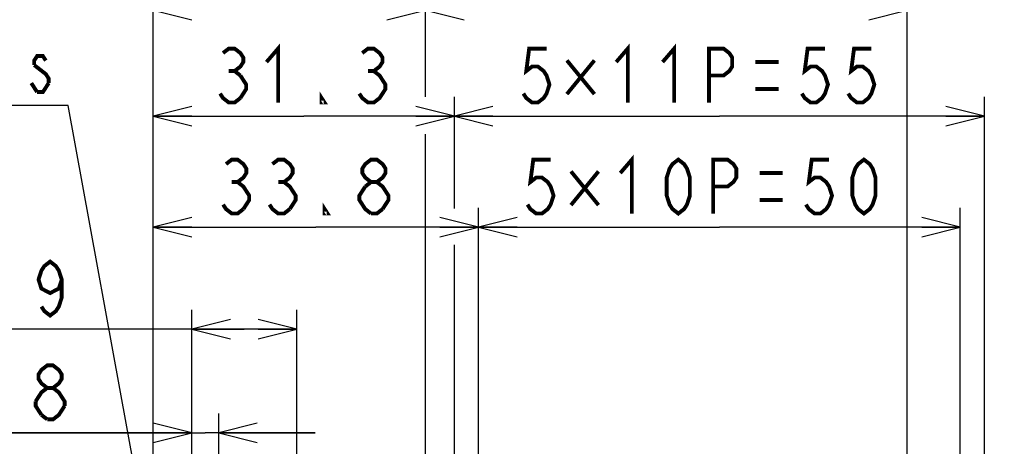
# Model space of a CAD drawing. Extents: x 28 to 410, y 34 to 287.
# Tile 29 of 33: x 236 to 287, y 186 to 208. Entities that reach past the tile are written whole.
import ezdxf

# ---------------------------------------------------------------- set-up
doc = ezdxf.new("R2010")
doc.units = 0
doc.header["$LTSCALE"] = 23.1
doc.layers.get('0').update_dxf_attribs({"linetype": 'CONTINUOUS'})
doc.layers.add('ALL_DIM', color=7, linetype='CONTINUOUS')
doc.layers.add('ALL_NOTE', color=7, linetype='CONTINUOUS')
doc.dimstyles.get("Standard").update_dxf_attribs({"dimtxt": 2.5, "dimasz": 2.5, "dimexe": 1.25, "dimexo": 0.625, "dimtad": 1, "dimcen": 2.5, "dimazin": 3, "dimtfac": 1, "dimtmove": 0, "dimatfit": 3})

# ---------------------------------------------------------------- blocks, each defined once
blk = doc.blocks.new('_OPEN')
at = {"color": 0, "linetype": 'BYBLOCK'}
for p, q in [((0, 0), (-1, 0.25)), ((-1, -0.25), (0, 0)), ((-1, 0), (0, 0))]:
    blk.add_line(p, q, dxfattribs=at)
blk = doc.blocks.new('*D24')
at = {"layer": 'ALL_DIM', "color": 2, "linetype": 'CONTINUOUS'}
for p, q in [((244.896, 174.153), (244.896, 187.951)), ((246.296, 161.153), (246.296, 187.951)), ((244.896, 186.951), (231.525, 186.951)), ((231.525, 186.951), (245.596, 186.951)), ((251.296, 186.951), (245.596, 186.951)), ((246.296, 186.951), (251.296, 186.951))]:
    blk.add_line(p, q, dxfattribs=at)
at = {"layer": 'ALL_DIM', "color": 2, "linetype": 'CONTINUOUS', "xscale": 2, "yscale": 2, "zscale": 2}
blk.add_blockref('_OPEN', (244.896, 186.951), dxfattribs=at)
at = {"layer": 'ALL_DIM', "color": 2, "linetype": 'CONTINUOUS', "xscale": 2, "yscale": 2, "zscale": 2, "rotation": 180}
blk.add_blockref('_OPEN', (246.296, 186.951), dxfattribs=at)
blk = doc.blocks.new('*D25')
at = {"layer": 'ALL_DIM', "color": 2, "linetype": 'CONTINUOUS'}
for p, q in [((244.896, 174.153), (244.896, 193.338)), ((250.346, 174.153), (250.346, 193.338)), ((247.621, 192.338), (229.117, 192.338)), ((244.896, 192.338), (247.621, 192.338)), ((250.346, 192.338), (247.621, 192.338))]:
    blk.add_line(p, q, dxfattribs=at)
at = {"layer": 'ALL_DIM', "color": 2, "linetype": 'CONTINUOUS', "xscale": 2, "yscale": 2, "zscale": 2, "rotation": 180}
blk.add_blockref('_OPEN', (244.896, 192.338), dxfattribs=at)
at = {"layer": 'ALL_DIM', "color": 2, "linetype": 'CONTINUOUS', "xscale": 2, "yscale": 2, "zscale": 2}
blk.add_blockref('_OPEN', (250.346, 192.338), dxfattribs=at)
blk = doc.blocks.new('*D34')
at = {"layer": 'ALL_DIM', "color": 2, "linetype": 'CONTINUOUS'}
for p, q in [((259.771, 164.931), (259.771, 198.631)), ((284.771, 164.931), (284.771, 198.631)), ((259.771, 197.631), (272.271, 197.631)), ((284.771, 197.631), (272.271, 197.631))]:
    blk.add_line(p, q, dxfattribs=at)
at = {"layer": 'ALL_DIM', "color": 2, "linetype": 'CONTINUOUS', "xscale": 2, "yscale": 2, "zscale": 2, "rotation": 180}
blk.add_blockref('_OPEN', (259.771, 197.631), dxfattribs=at)
at = {"layer": 'ALL_DIM', "color": 2, "linetype": 'CONTINUOUS', "xscale": 2, "yscale": 2, "zscale": 2}
blk.add_blockref('_OPEN', (284.771, 197.631), dxfattribs=at)
blk = doc.blocks.new('*D35')
at = {"layer": 'ALL_DIM', "color": 2, "linetype": 'CONTINUOUS'}
for p, q in [((258.521, 198.672), (258.521, 204.391)), ((286.021, 170.181), (286.021, 204.391)), ((258.521, 203.391), (272.271, 203.391)), ((286.021, 203.391), (272.271, 203.391)), ((258.521, 170.181), (258.521, 196.657))]:
    blk.add_line(p, q, dxfattribs=at)
at = {"layer": 'ALL_DIM', "color": 2, "linetype": 'CONTINUOUS', "xscale": 2, "yscale": 2, "zscale": 2, "rotation": 180}
blk.add_blockref('_OPEN', (258.521, 203.391), dxfattribs=at)
at = {"layer": 'ALL_DIM', "color": 2, "linetype": 'CONTINUOUS', "xscale": 2, "yscale": 2, "zscale": 2}
blk.add_blockref('_OPEN', (286.021, 203.391), dxfattribs=at)
blk = doc.blocks.new('*D36')
at = {"layer": 'ALL_DIM', "color": 2, "linetype": 'CONTINUOUS'}
for p, q in [((257.021, 204.39), (257.021, 209.881)), ((282.021, 177.431), (282.021, 209.881)), ((257.021, 208.881), (269.521, 208.881)), ((282.021, 208.881), (269.521, 208.881)), ((257.021, 177.431), (257.021, 202.429))]:
    blk.add_line(p, q, dxfattribs=at)
at = {"layer": 'ALL_DIM', "color": 2, "linetype": 'CONTINUOUS', "xscale": 2, "yscale": 2, "zscale": 2, "rotation": 180}
blk.add_blockref('_OPEN', (257.021, 208.881), dxfattribs=at)
at = {"layer": 'ALL_DIM', "color": 2, "linetype": 'CONTINUOUS', "xscale": 2, "yscale": 2, "zscale": 2}
blk.add_blockref('_OPEN', (282.021, 208.881), dxfattribs=at)
blk = doc.blocks.new('*D37')
at = {"layer": 'ALL_DIM', "color": 2, "linetype": 'CONTINUOUS'}
for p, q in [((242.896, 135.453), (242.896, 209.881)), ((257.021, 204.39), (257.021, 209.881)), ((242.896, 208.881), (249.958, 208.881)), ((257.021, 208.881), (249.958, 208.881)), ((257.021, 177.431), (257.021, 202.457))]:
    blk.add_line(p, q, dxfattribs=at)
at = {"layer": 'ALL_DIM', "color": 2, "linetype": 'CONTINUOUS', "xscale": 2, "yscale": 2, "zscale": 2, "rotation": 180}
blk.add_blockref('_OPEN', (242.896, 208.881), dxfattribs=at)
at = {"layer": 'ALL_DIM', "color": 2, "linetype": 'CONTINUOUS', "xscale": 2, "yscale": 2, "zscale": 2}
blk.add_blockref('_OPEN', (257.021, 208.881), dxfattribs=at)
blk = doc.blocks.new('*D38')
at = {"layer": 'ALL_DIM', "color": 2, "linetype": 'CONTINUOUS'}
for p, q in [((242.896, 135.453), (242.896, 204.391)), ((258.521, 198.59), (258.521, 204.391)), ((242.896, 203.391), (250.708, 203.391)), ((258.521, 203.391), (250.708, 203.391)), ((258.521, 170.181), (258.521, 196.711))]:
    blk.add_line(p, q, dxfattribs=at)
at = {"layer": 'ALL_DIM', "color": 2, "linetype": 'CONTINUOUS', "xscale": 2, "yscale": 2, "zscale": 2, "rotation": 180}
blk.add_blockref('_OPEN', (242.896, 203.391), dxfattribs=at)
at = {"layer": 'ALL_DIM', "color": 2, "linetype": 'CONTINUOUS', "xscale": 2, "yscale": 2, "zscale": 2}
blk.add_blockref('_OPEN', (258.521, 203.391), dxfattribs=at)
blk = doc.blocks.new('*D39')
at = {"layer": 'ALL_DIM', "color": 2, "linetype": 'CONTINUOUS'}
for p, q in [((242.896, 135.453), (242.896, 198.631)), ((259.771, 164.931), (259.771, 198.631)), ((242.896, 197.631), (251.333, 197.631)), ((259.771, 197.631), (251.333, 197.631))]:
    blk.add_line(p, q, dxfattribs=at)
at = {"layer": 'ALL_DIM', "color": 2, "linetype": 'CONTINUOUS', "xscale": 2, "yscale": 2, "zscale": 2, "rotation": 180}
blk.add_blockref('_OPEN', (242.896, 197.631), dxfattribs=at)
at = {"layer": 'ALL_DIM', "color": 2, "linetype": 'CONTINUOUS', "xscale": 2, "yscale": 2, "zscale": 2}
blk.add_blockref('_OPEN', (259.771, 197.631), dxfattribs=at)
blk = doc.blocks.new('*D40')
at = {"layer": 'ALL_DIM', "color": 2, "linetype": 'CONTINUOUS'}
for p, q in [((242.896, 135.453), (242.896, 215.91)), ((294.381, 164.931), (294.381, 215.91)), ((242.896, 214.91), (268.638, 214.91)), ((294.381, 214.91), (268.638, 214.91))]:
    blk.add_line(p, q, dxfattribs=at)
at = {"layer": 'ALL_DIM', "color": 2, "linetype": 'CONTINUOUS', "xscale": 2, "yscale": 2, "zscale": 2, "rotation": 180}
blk.add_blockref('_OPEN', (242.896, 214.91), dxfattribs=at)
at = {"layer": 'ALL_DIM', "color": 2, "linetype": 'CONTINUOUS', "xscale": 2, "yscale": 2, "zscale": 2}
blk.add_blockref('_OPEN', (294.381, 214.91), dxfattribs=at)
blk = doc.blocks.new('*D41')
at = {"layer": 'ALL_DIM', "color": 2, "linetype": 'CONTINUOUS'}
for p, q in [((242.896, 135.453), (242.896, 221.778)), ((293.111, 215.954), (293.111, 221.778)), ((242.896, 220.778), (268.003, 220.778)), ((293.111, 220.778), (268.003, 220.778)), ((293.111, 170.011), (293.111, 213.83))]:
    blk.add_line(p, q, dxfattribs=at)
at = {"layer": 'ALL_DIM', "color": 2, "linetype": 'CONTINUOUS', "xscale": 2, "yscale": 2, "zscale": 2, "rotation": 180}
blk.add_blockref('_OPEN', (242.896, 220.778), dxfattribs=at)
at = {"layer": 'ALL_DIM', "color": 2, "linetype": 'CONTINUOUS', "xscale": 2, "yscale": 2, "zscale": 2}
blk.add_blockref('_OPEN', (293.111, 220.778), dxfattribs=at)

msp = doc.modelspace()

# ---------------------------------------------------------------- linework, layer by layer
at = {"layer": 'ALL_DIM', "color": 2, "linetype": 'CONTINUOUS', "const_width": 0.2}
for points in [[(246.515, 206.658), (246.816, 206.891), (247.117, 206.891), (247.418, 206.658), (247.568, 206.425), (247.568, 206.191), (247.418, 205.958), (247.117, 205.725), (247.418, 205.491)], [(248.772, 206.191), (249.374, 206.891), (249.374, 204.091)], [(253.739, 206.658), (254.04, 206.891), (254.341, 206.891), (254.642, 206.658), (254.792, 206.425), (254.792, 206.191), (254.642, 205.958), (254.341, 205.725), (254.642, 205.491), (254.792, 205.258), (254.943, 205.025), (254.943, 204.791), (254.792, 204.558), (254.642, 204.325), (254.341, 204.091), (254.04, 204.091), (253.739, 204.325), (253.588, 204.558)], [(263.304, 206.891), (262.401, 206.891), (262.251, 205.725), (262.552, 205.958), (262.853, 205.958), (263.154, 205.725), (263.304, 205.491), (263.455, 205.025), (263.304, 204.558), (263.154, 204.325), (262.853, 204.091), (262.552, 204.091), (262.251, 204.325), (262.1, 204.558)], [(266.916, 206.191), (267.518, 206.891), (267.518, 204.091)], [(269.324, 206.191), (269.926, 206.891), (269.926, 204.091)], [(271.732, 204.091), (271.732, 206.891), (272.485, 206.891), (272.786, 206.658), (272.936, 206.425), (272.936, 205.958), (272.786, 205.725), (272.485, 205.491), (271.732, 205.491)], [(277.752, 206.891), (276.849, 206.891), (276.699, 205.725), (277, 205.958), (277.301, 205.958), (277.602, 205.725), (277.752, 205.491), (277.903, 205.025), (277.752, 204.558), (277.602, 204.325), (277.301, 204.091), (277, 204.091), (276.699, 204.325), (276.548, 204.558)], [(280.16, 206.891), (279.257, 206.891), (279.107, 205.725), (279.408, 205.958), (279.709, 205.958), (280.01, 205.725), (280.16, 205.491), (280.311, 205.025), (280.16, 204.558), (280.01, 204.325), (279.709, 204.091), (279.408, 204.091), (279.107, 204.325), (278.956, 204.558)], [(265.788, 206.279), (264.358, 204.529)], [(264.358, 206.279), (265.788, 204.529)], [(274.14, 206.191), (275.344, 206.191)], [(246.816, 205.725), (247.117, 205.725)], [(247.418, 205.491), (247.719, 205.025), (247.719, 204.791), (247.418, 204.325)], [(254.04, 205.725), (254.341, 205.725)], [(274.14, 204.791), (275.344, 204.791)], [(247.418, 204.325), (247.117, 204.091), (246.816, 204.091), (246.515, 204.325), (246.364, 204.558)], [(251.782, 204.091), (251.632, 204.091), (251.632, 204.325), (251.782, 204.091)], [(267.129, 200.431), (267.731, 201.131), (267.731, 198.331)], [(246.671, 200.898), (246.972, 201.131), (247.273, 201.131), (247.574, 200.898), (247.725, 200.665), (247.725, 200.431), (247.574, 200.198), (247.273, 199.965), (247.574, 199.731), (247.725, 199.498), (247.875, 199.265), (247.875, 199.031), (247.574, 198.565)], [(249.079, 200.898), (249.38, 201.131), (249.681, 201.131), (249.982, 200.898), (250.133, 200.665), (250.133, 200.431), (249.982, 200.198), (249.681, 199.965), (249.982, 199.731), (250.133, 199.498), (250.283, 199.265), (250.283, 199.031), (249.982, 198.565)], [(254.196, 199.965), (253.895, 200.198), (253.745, 200.431), (253.745, 200.665), (253.895, 200.898), (254.196, 201.131), (254.497, 201.131), (254.798, 200.898), (254.949, 200.665), (254.949, 200.431), (254.798, 200.198), (254.497, 199.965)], [(263.517, 201.131), (262.614, 201.131), (262.463, 199.965), (262.764, 200.198), (263.065, 200.198), (263.366, 199.965), (263.517, 199.731), (263.667, 199.265), (263.517, 198.798), (263.366, 198.565), (263.065, 198.331), (262.764, 198.331), (262.463, 198.565), (262.313, 198.798)], [(270.139, 198.331), (269.838, 198.565), (269.687, 198.798), (269.537, 199.265), (269.537, 200.198), (269.687, 200.665), (269.838, 200.898), (270.139, 201.131), (270.44, 200.898), (270.59, 200.665), (270.741, 200.198), (270.741, 199.265), (270.59, 198.798), (270.44, 198.565), (270.139, 198.331)], [(271.945, 198.331), (271.945, 201.131), (272.697, 201.131), (272.998, 200.898), (273.149, 200.665), (273.149, 200.198), (272.998, 199.965), (272.697, 199.731), (271.945, 199.731)], [(277.965, 201.131), (277.062, 201.131), (276.911, 199.965), (277.212, 200.198), (277.513, 200.198), (277.814, 199.965), (277.965, 199.731), (278.115, 199.265), (277.965, 198.798), (277.814, 198.565), (277.513, 198.331), (277.212, 198.331), (276.911, 198.565), (276.761, 198.798)], [(279.771, 198.331), (279.47, 198.565), (279.319, 198.798), (279.169, 199.265), (279.169, 200.198), (279.319, 200.665), (279.47, 200.898), (279.771, 201.131), (280.072, 200.898), (280.222, 200.665), (280.373, 200.198), (280.373, 199.265), (280.222, 198.798), (280.072, 198.565), (279.771, 198.331)], [(266, 200.519), (264.57, 198.769)], [(264.57, 200.519), (266, 198.769)], [(274.353, 200.431), (275.557, 200.431)], [(246.972, 199.965), (247.273, 199.965)], [(249.38, 199.965), (249.681, 199.965)], [(254.196, 198.331), (253.895, 198.565), (253.745, 198.798), (253.594, 199.031), (253.594, 199.265), (253.895, 199.731)], [(253.895, 199.731), (254.196, 199.965), (254.497, 199.965), (254.798, 199.731), (254.949, 199.498), (255.099, 199.265), (255.099, 199.031), (254.798, 198.565)], [(247.574, 198.565), (247.273, 198.331), (246.972, 198.331), (246.671, 198.565), (246.521, 198.798)], [(249.982, 198.565), (249.681, 198.331), (249.38, 198.331), (249.079, 198.565), (248.929, 198.798)], [(251.939, 198.331), (251.788, 198.331), (251.788, 198.565), (251.939, 198.331)], [(274.353, 199.031), (275.557, 199.031)], [(254.798, 198.565), (254.497, 198.331), (254.196, 198.331)], [(238.147, 194.905), (237.997, 194.438), (237.545, 194.205), (237.094, 194.438), (236.943, 194.905), (237.094, 195.371), (237.244, 195.605), (237.545, 195.838), (237.846, 195.605), (237.997, 195.371), (238.147, 194.905), (238.147, 193.971), (237.997, 193.505), (237.846, 193.271), (237.545, 193.038), (237.244, 193.271), (237.094, 193.505)], [(237.395, 189.284), (237.094, 189.518), (236.943, 189.751), (236.943, 189.984), (237.094, 190.218), (237.395, 190.451), (237.696, 190.451), (237.997, 190.218), (238.147, 189.984), (238.147, 189.751), (237.997, 189.518), (237.696, 189.284)], [(236.793, 188.584), (237.094, 189.051), (237.395, 189.284), (237.696, 189.284), (237.997, 189.051), (238.147, 188.818), (238.298, 188.584), (238.298, 188.351)], [(237.094, 187.884), (236.793, 188.351), (236.793, 188.584)], [(238.298, 188.351), (237.997, 187.884), (237.696, 187.651), (237.395, 187.651)], [(237.395, 187.651), (237.094, 187.884)]]:
    msp.add_lwpolyline(points, dxfattribs=at)
at = {"layer": 'ALL_NOTE', "color": 2, "linetype": 'CONTINUOUS'}
for p, q in [((238.224, 203.935), (204.512, 203.935)), ((238.474, 203.935), (238.224, 203.935)), ((243.858, 174.538), (238.474, 203.935))]:
    msp.add_line(p, q, dxfattribs=at)
at = {"layer": 'ALL_NOTE', "color": 2, "linetype": 'CONTINUOUS', "const_width": 0.2}
for points in [[(237.321, 206.268), (237.171, 206.502), (236.87, 206.502), (236.719, 206.268), (236.719, 206.035)], [(236.719, 206.035), (237.321, 205.568), (237.472, 205.335), (237.472, 205.102)], [(236.87, 204.635), (236.569, 205.102)], [(237.472, 205.102), (237.171, 204.635), (236.87, 204.635)]]:
    msp.add_lwpolyline(points, dxfattribs=at)

# ---------------------------------------------------------------- dimensions: what is measured, and where the dimension line sits
at = {"layer": 'ALL_DIM', "color": 2, "linetype": 'CONTINUOUS'}
for base, p1, picture, middle in [((242.895993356, 220.777898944), (293.110993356, 170.010645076), '*D41', (262.213963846, 221.477898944)), ((242.895993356, 214.910463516), (294.380993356, 164.930645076), '*D40', (265.9505014, 215.610463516)), ((242.895993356, 208.881086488), (257.020993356, 177.430645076), '*D37', (245.155958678, 209.581086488))]:
    dim = msp.add_linear_dim(base=base, p1=p1, p2=(242.895993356, 135.452505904), angle=180, dimstyle='Standard', dxfattribs=at)
    dim.commit()
    dim.dimension.update_dxf_attribs({"geometry": picture, "text_midpoint": middle, "dimtype": 128})
for base, p1, p2, picture, middle in [((282.021, 208.881), (257.021, 177.431), (282.021, 177.431), '*D36', (259.964, 209.581)), ((258.520993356, 203.391349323), (242.895993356, 135.452505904), (258.520993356, 170.180645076), '*D38', (245.762280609, 204.091349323)), ((286.021, 203.391), (258.521, 170.181), (286.021, 170.181), '*D35', (261.498, 204.091)), ((259.770993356, 197.631271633), (242.895993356, 135.452505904), (259.770993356, 164.930645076), '*D39', (245.918667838, 198.331271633)), ((284.771, 197.631), (259.771, 164.931), (284.771, 164.931), '*D34', (261.711, 198.331)), ((250.346, 192.338), (244.896, 174.153), (250.346, 174.153), '*D25', (229.117, 193.038)), ((246.296, 186.951), (244.896, 174.153), (246.296, 161.153), '*D24', (231.525, 187.651))]:
    dim = msp.add_linear_dim(base=base, p1=p1, p2=p2, dimstyle='Standard', dxfattribs=at)
    dim.commit()
    dim.dimension.update_dxf_attribs({"geometry": picture, "text_midpoint": middle, "dimtype": 128})

doc.saveas('drawing.dxf')
